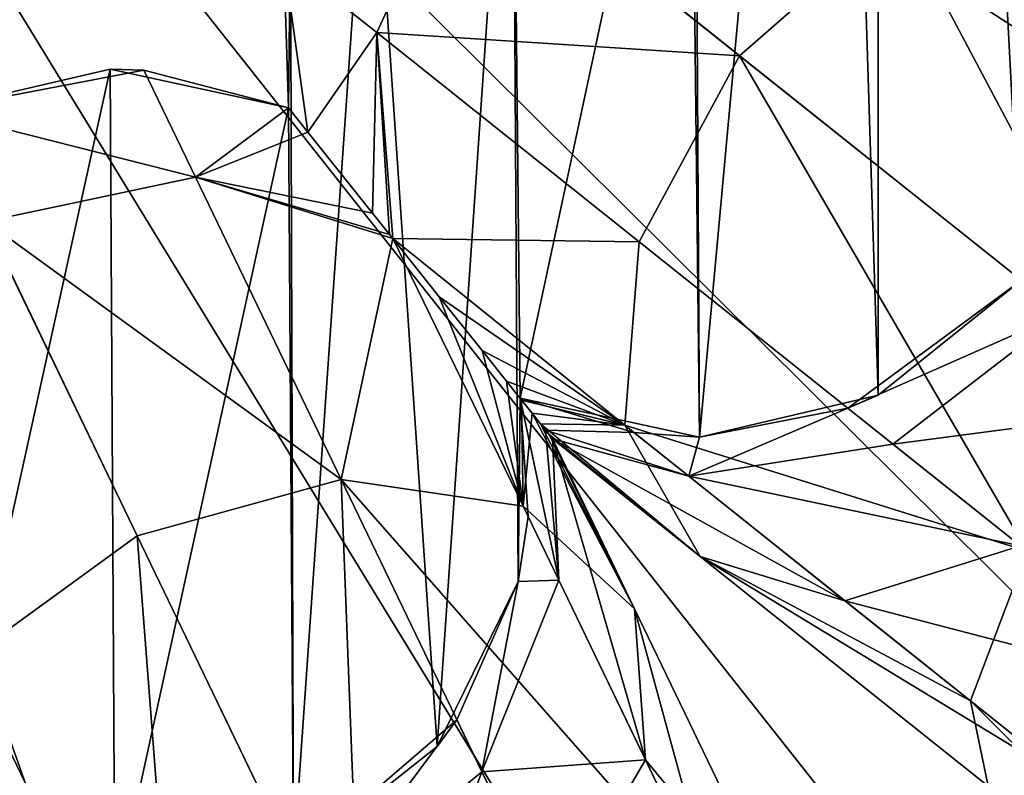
# Model space of a CAD drawing. Header units: millimetres. Extents: x 3 to 496, y 3 to 509.
# Tile 157 of 256: x 252.39 to 257.11, y 246.97 to 250.6. Entities that reach past the tile are written whole.
import ezdxf

# ---------------------------------------------------------------- set-up
doc = ezdxf.new("R2010")
doc.units = ezdxf.units.MM
doc.header["$LTSCALE"] = 25.4
doc.layers.get('0').update_dxf_attribs({"true_color": 0xff5454})

# ---------------------------------------------------------------- blocks, each defined once
blk = doc.blocks.new('FORM-M-9673.STL#1')
at = {"color": 0}
mesh = blk.add_polyface(dxfattribs=at)
corners = [(243.4488, 256.9537, 20.7302), (243.0791, 258.6248, 20.7302), (243.0709, 256.1621, 20.7302), (243.4517, 257.8308, 20.7302), (255.2364, 256.9537, 20.7302), (255.6061, 258.6248, 20.7302), (255.2334, 257.8308, 20.7302), (255.6143, 256.1621, 20.7302), (241.4724, 259.3986, 20.7302), (241.1046, 261.0783, 20.7302), (241.0988, 260.1969, 20.7302), (241.4888, 261.8716, 20.7302), (241.4888, 249.3453, 20.7302), (242.1768, 248.7942, 20.7302), (242.1768, 262.4227, 20.7302), (242.3906, 255.6085, 20.7302), (243.0348, 248.5924, 20.7302), (243.0709, 255.0548, 20.7302), (243.0791, 252.5921, 20.7302), (243.8963, 248.779, 20.7302), (243.9322, 252.3884, 20.7302), (243.906, 247.8976, 20.7302), (244.2937, 247.106, 20.7302), (244.6162, 251.8393, 20.7302), (244.9841, 246.5579, 20.7302), (244.9994, 251.0503, 20.7302), (245.0081, 250.1732, 20.7302), (245.843, 246.3599, 20.7302), (245.8651, 250.3598, 20.7302), (246.7036, 246.5503, 20.7302), (246.7196, 250.1618, 20.7302), (247.3988, 247.0922, 20.7302), (247.4072, 249.6172, 20.7302), (247.79, 246.3024, 20.7302), (247.7956, 248.8308, 20.7302), (248.4828, 245.7574, 20.7302), (248.4868, 249.3708, 20.7302), (249.3426, 245.5631, 20.7302), (249.3426, 249.5631, 20.7302), (250.2024, 245.7574, 20.7302), (250.1984, 249.3708, 20.7302), (250.8896, 248.8308, 20.7302), (250.8952, 246.3024, 20.7302), (251.278, 249.6172, 20.7302), (251.2864, 247.0922, 20.7302), (251.9656, 250.1618, 20.7302), (251.9816, 246.5503, 20.7302), (252.8201, 250.3598, 20.7302), (252.8422, 246.3599, 20.7302), (253.6771, 250.1732, 20.7302), (253.7011, 246.5579, 20.7302), (253.6858, 251.0503, 20.7302), (254.069, 251.8393, 20.7302), (254.3914, 247.106, 20.7302), (254.753, 252.3884, 20.7302), (254.7792, 247.8976, 20.7302), (254.7889, 248.779, 20.7302), (255.6061, 252.5921, 20.7302), (255.6504, 248.5924, 20.7302), (255.6143, 255.0548, 20.7302), (256.2946, 255.6085, 20.7302), (256.5084, 248.7942, 20.7302), (255.2364, 254.2633, 20.7302), (255.2334, 253.3861, 20.7302), (243.4488, 254.2633, 20.7302), (243.4517, 253.3861, 20.7302), (239.5491, 253.3732, 20.7302), (239.9243, 255.0513, 20.7302), (239.5472, 254.2546, 20.7302), (239.9298, 252.5782, 20.7302), (240.6073, 255.6085, 20.7302), (240.6153, 252.024, 20.7302), (241.1046, 250.1386, 20.7302), (241.4724, 251.8184, 20.7302), (241.0988, 251.0201, 20.7302), (239.9243, 256.1656, 20.7302), (239.5491, 257.8438, 20.7302), (239.5472, 256.9623, 20.7302), (239.9298, 258.6388, 20.7302), (240.6153, 259.1929, 20.7302), (243.0348, 262.6246, 20.7302), (243.8963, 262.438, 20.7302), (243.9322, 258.8285, 20.7302), (243.906, 263.3193, 20.7302), (244.2937, 264.111, 20.7302), (244.6162, 259.3777, 20.7302), (244.9841, 264.659, 20.7302), (244.9994, 260.1667, 20.7302), (245.0081, 261.0438, 20.7302), (245.843, 264.8571, 20.7302), (245.8651, 260.8571, 20.7302), (246.7036, 264.6666, 20.7302), (246.7196, 261.0551, 20.7302), (247.3988, 264.1247, 20.7302), (247.4072, 261.5997, 20.7302), (247.79, 264.9146, 20.7302), (247.7956, 262.3862, 20.7302), (248.4828, 265.4596, 20.7302), (248.4868, 261.8461, 20.7302), (249.3426, 265.6538, 20.7302), (249.3426, 261.6538, 20.7302), (250.1984, 261.8461, 20.7302), (250.2024, 265.4596, 20.7302), (250.8896, 262.3862, 20.7302), (250.8952, 264.9146, 20.7302), (251.278, 261.5997, 20.7302), (251.2864, 264.1247, 20.7302), (251.9656, 261.0551, 20.7302), (251.9816, 264.6666, 20.7302), (252.8201, 260.8571, 20.7302), (252.8422, 264.8571, 20.7302), (253.6771, 261.0438, 20.7302), (253.7011, 264.659, 20.7302), (253.6858, 260.1667, 20.7302), (254.069, 259.3777, 20.7302), (254.3914, 264.111, 20.7302), (254.753, 258.8285, 20.7302), (254.7792, 263.3193, 20.7302), (254.7889, 262.438, 20.7302), (255.6504, 262.6246, 20.7302), (256.5084, 262.4227, 20.7302), (257.1964, 249.3453, 20.7302), (257.1964, 261.8716, 20.7302), (257.2128, 251.8184, 20.7302), (257.5805, 250.1386, 20.7302), (257.5864, 251.0201, 20.7302), (258.0699, 252.024, 20.7302), (257.2128, 259.3986, 20.7302), (258.0699, 259.1929, 20.7302), (258.0778, 255.6085, 20.7302), (258.7554, 252.5782, 20.7302), (258.7609, 255.0513, 20.7302), (259.1361, 253.3732, 20.7302), (259.138, 254.2546, 20.7302), (258.7554, 258.6388, 20.7302), (258.7609, 256.1656, 20.7302), (259.1361, 257.8438, 20.7302), (259.138, 256.9623, 20.7302), (257.5805, 261.0783, 20.7302), (257.5864, 260.1969, 20.7302)]
mesh.append_faces([[corners[k] for k in face] for face in [(1, 0, 3), (4, 5, 6), (8, 9, 10), (57, 62, 63), (64, 18, 65), (66, 67, 68), (72, 73, 74), (75, 76, 77), (123, 124, 125), (131, 132, 133), (136, 135, 137), (138, 127, 139)]], dxfattribs={"vtx0": -1, "color": 0})
mesh.append_faces([[corners[k] for k in face] for face in [(0, 1, 2), (9, 8, 11), (11, 13, 14), (15, 16, 17), (18, 19, 20), (20, 22, 23), (23, 24, 25), (25, 24, 26), (26, 27, 28), (28, 29, 30), (30, 31, 32), (32, 33, 34), (34, 35, 36), (36, 37, 38), (38, 39, 40), (40, 39, 41), (41, 42, 43), (43, 44, 45), (45, 46, 47), (47, 48, 49), (49, 50, 51), (51, 50, 52), (52, 53, 54), (54, 56, 57), (59, 58, 60), (62, 57, 59), (67, 69, 70), (76, 75, 78), (78, 70, 79), (79, 73, 8), (80, 1, 81), (81, 82, 83), (83, 82, 84), (84, 85, 86), (86, 88, 89), (89, 90, 91), (91, 92, 93), (93, 94, 95), (95, 96, 97), (97, 98, 99), (99, 101, 102), (102, 103, 104), (104, 105, 106), (106, 107, 108), (108, 109, 110), (110, 111, 112), (112, 114, 115), (115, 116, 117), (117, 116, 118), (118, 5, 119), (119, 60, 120), (120, 121, 122), (126, 127, 123), (127, 126, 128), (129, 130, 131), (134, 135, 136), (122, 127, 138)]], dxfattribs={"vtx0": -1, "vtx1": -1, "color": 0})
mesh.append_faces([[corners[k] for k in face] for face in [(11, 8, 12), (14, 13, 15), (17, 16, 18), (57, 58, 59), (73, 12, 8), (79, 70, 71), (80, 2, 1), (119, 5, 7), (120, 60, 61), (122, 121, 123), (128, 126, 129), (127, 122, 123)]], dxfattribs={"vtx0": -1, "vtx1": -1, "vtx2": -1, "color": 0})
mesh.append_faces([[corners[k] for k in face] for face in [(5, 4, 7), (11, 12, 13), (15, 13, 16), (18, 16, 19), (20, 19, 21), (20, 21, 22), (23, 22, 24), (26, 24, 27), (28, 27, 29), (30, 29, 31), (32, 31, 33), (34, 33, 35), (36, 35, 37), (38, 37, 39), (41, 39, 42), (43, 42, 44), (45, 44, 46), (47, 46, 48), (49, 48, 50), (52, 50, 53), (54, 53, 55), (54, 55, 56), (57, 56, 58), (60, 58, 61), (18, 64, 17), (67, 66, 69), (70, 69, 71), (73, 72, 12), (78, 75, 70), (79, 71, 73), (15, 80, 14), (80, 15, 2), (81, 1, 82), (84, 82, 85), (86, 85, 87), (86, 87, 88), (89, 88, 90), (91, 90, 92), (93, 92, 94), (95, 94, 96), (97, 96, 98), (99, 98, 100), (99, 100, 101), (102, 101, 103), (104, 103, 105), (106, 105, 107), (108, 107, 109), (110, 109, 111), (112, 111, 113), (112, 113, 114), (115, 114, 116), (118, 116, 5), (119, 7, 60), (120, 61, 121), (123, 121, 124), (129, 126, 130), (131, 130, 132), (129, 134, 128), (134, 129, 135)]], dxfattribs={"vtx0": -1, "vtx2": -1, "color": 0})
mesh = blk.add_polyface(dxfattribs=at)
corners = [(278.0524, 252.0178, 4.5431), (249.3426, 255.6085, 2.1311), (277.0793, 249.2778, 4.4014)]
mesh.append_faces([[corners[k] for k in face] for face in [(0, 1, 2)]], dxfattribs={"color": 0})
mesh = blk.add_polyface(dxfattribs=at)
corners = [(258.9702, 228.3915, 4.4765), (249.3426, 255.6085, 2.1311), (255.6049, 227.6374, 4.5183)]
mesh.append_faces([[corners[k] for k in face] for face in [(0, 1, 2)]], dxfattribs={"color": 0})
mesh = blk.add_polyface(dxfattribs=at)
corners = [(255.6049, 227.6374, 4.5183), (249.3426, 255.6085, 2.1311), (252.2305, 226.8195, 4.5431)]
mesh.append_faces([[corners[k] for k in face] for face in [(0, 1, 2)]], dxfattribs={"color": 0})
mesh = blk.add_polyface(dxfattribs=at)
corners = [(262.3228, 228.6547, 4.605), (249.3426, 255.6085, 2.1311), (258.9702, 228.3915, 4.4765)]
mesh.append_faces([[corners[k] for k in face] for face in [(0, 1, 2)]], dxfattribs={"color": 0})
mesh = blk.add_polyface(dxfattribs=at)
corners = [(275.1157, 243.0648, 4.5183), (249.3426, 255.6085, 2.1311), (273.6513, 239.9167, 4.5431)]
mesh.append_faces([[corners[k] for k in face] for face in [(0, 1, 2)]], dxfattribs={"color": 0})
mesh = blk.add_polyface(dxfattribs=at)
corners = [(276.6244, 246.1662, 4.4765), (249.3426, 255.6085, 2.1311), (275.1157, 243.0648, 4.5183)]
mesh.append_faces([[corners[k] for k in face] for face in [(0, 1, 2)]], dxfattribs={"color": 0})
mesh = blk.add_polyface(dxfattribs=at)
corners = [(273.6513, 239.9167, 4.5431), (249.3426, 255.6085, 2.1311), (271.5857, 237.8702, 4.4014)]
mesh.append_faces([[corners[k] for k in face] for face in [(0, 1, 2)]], dxfattribs={"color": 0})
mesh = blk.add_polyface(dxfattribs=at)
corners = [(277.0793, 249.2778, 4.4014), (249.3426, 255.6085, 2.1311), (276.6244, 246.1662, 4.4765)]
mesh.append_faces([[corners[k] for k in face] for face in [(0, 1, 2)]], dxfattribs={"color": 0})
mesh = blk.add_polyface(dxfattribs=at)
corners = [(269.8257, 235.2641, 4.4765), (249.3426, 255.6085, 2.1311), (267.1209, 233.1245, 4.5183)]
mesh.append_faces([[corners[k] for k in face] for face in [(0, 1, 2)]], dxfattribs={"color": 0})
mesh = blk.add_polyface(dxfattribs=at)
corners = [(264.4356, 230.9235, 4.5431), (249.3426, 255.6085, 2.1311), (262.3228, 228.6547, 4.605)]
mesh.append_faces([[corners[k] for k in face] for face in [(0, 1, 2)]], dxfattribs={"color": 0})
mesh = blk.add_polyface(dxfattribs=at)
corners = [(267.1209, 233.1245, 4.5183), (249.3426, 255.6085, 2.1311), (264.4356, 230.9235, 4.5431)]
mesh.append_faces([[corners[k] for k in face] for face in [(0, 1, 2)]], dxfattribs={"color": 0})
mesh = blk.add_polyface(dxfattribs=at)
corners = [(271.5857, 237.8702, 4.4014), (249.3426, 255.6085, 2.1311), (269.8257, 235.2641, 4.4765)]
mesh.append_faces([[corners[k] for k in face] for face in [(0, 1, 2)]], dxfattribs={"color": 0})
mesh = blk.add_polyface(dxfattribs=at)
corners = [(254.5322, 251.4699, 7.912), (256.6083, 251.0933, 5.7682), (255.8432, 250.4244, 5.5708), (255.3474, 252.0988, 8.0199)]
mesh.append_faces([[corners[k] for k in face] for face in [(0, 1, 2), (1, 0, 3)]], dxfattribs={"vtx0": -1, "color": 0})
mesh = blk.add_polyface(dxfattribs=at)
corners = [(253.655, 250.8904, 10.7302), (254.5322, 251.4699, 7.912), (254.1004, 250.5352, 8.0199), (254.069, 251.8393, 10.7302)]
mesh.append_faces([[corners[k] for k in face] for face in [(0, 1, 2), (1, 0, 3)]], dxfattribs={"vtx0": -1, "color": 0})
mesh = blk.add_polyface(dxfattribs=at)
corners = [(254.1004, 250.5352, 8.0199), (255.8432, 250.4244, 5.5708), (255.3613, 249.5297, 5.7682), (254.5322, 251.4699, 7.912)]
mesh.append_faces([[corners[k] for k in face] for face in [(0, 1, 2), (1, 0, 3)]], dxfattribs={"vtx0": -1, "color": 0})
mesh = blk.add_polyface(dxfattribs=at)
corners = [(256.6083, 251.0933, 5.7682), (259.1118, 250.0331, 5.0495), (258.4712, 249.6077, 4.3565), (257.4515, 251.3572, 6.3078)]
mesh.append_faces([[corners[k] for k in face] for face in [(0, 1, 2), (1, 0, 3)]], dxfattribs={"vtx0": -1, "color": 0})
mesh = blk.add_polyface(dxfattribs=at)
corners = [(256.6083, 251.0933, 5.7682), (257.7803, 248.8796, 4.1028), (255.8432, 250.4244, 5.5708), (258.4712, 249.6077, 4.3565)]
mesh.append_faces([[corners[k] for k in face] for face in [(0, 1, 2), (1, 0, 3)]], dxfattribs={"vtx0": -1, "color": 0})
mesh = blk.add_polyface(dxfattribs=at)
corners = [(253.6858, 251.0503, 20.7302), (253.655, 250.8904, 10.7302), (253.6771, 250.1732, 10.7302)]
mesh.append_faces([[corners[k] for k in face] for face in [(0, 1, 2)]], dxfattribs={"color": 0})
mesh = blk.add_polyface(dxfattribs=at)
corners = [(253.6858, 251.0503, 20.7302), (253.6771, 250.1732, 10.7302), (253.6771, 250.1732, 20.7302)]
mesh.append_faces([[corners[k] for k in face] for face in [(0, 1, 2)]], dxfattribs={"color": 0})
mesh = blk.add_polyface(dxfattribs=at)
corners = [(253.655, 250.8904, 10.7302), (253.7699, 250.0568, 9.5992), (253.6771, 250.1732, 10.7302)]
mesh.append_faces([[corners[k] for k in face] for face in [(0, 1, 2)]], dxfattribs={"color": 0})
mesh = blk.add_polyface(dxfattribs=at)
corners = [(253.655, 250.8904, 10.7302), (254.1004, 250.5352, 8.0199), (253.7699, 250.0568, 9.5992)]
mesh.append_faces([[corners[k] for k in face] for face in [(0, 1, 2)]], dxfattribs={"color": 0})
mesh = blk.add_polyface(dxfattribs=at)
corners = [(254.1004, 250.5352, 8.0199), (254.0807, 249.6671, 8.4832), (253.7699, 250.0568, 9.5992)]
mesh.append_faces([[corners[k] for k in face] for face in [(0, 1, 2)]], dxfattribs={"color": 0})
mesh = blk.add_polyface(dxfattribs=at)
corners = [(254.1004, 250.5352, 8.0199), (254.162, 249.5651, 8.3026), (254.0807, 249.6671, 8.4832)]
mesh.append_faces([[corners[k] for k in face] for face in [(0, 1, 2)]], dxfattribs={"color": 0})
mesh = blk.add_polyface(dxfattribs=at)
corners = [(254.1004, 250.5352, 8.0199), (254.1774, 249.5457, 8.2713), (254.162, 249.5651, 8.3026)]
mesh.append_faces([[corners[k] for k in face] for face in [(0, 1, 2)]], dxfattribs={"color": 0})
mesh = blk.add_polyface(dxfattribs=at)
corners = [(254.1004, 250.5352, 8.0199), (255.3613, 249.5297, 5.7682), (254.1774, 249.5457, 8.2713)]
mesh.append_faces([[corners[k] for k in face] for face in [(0, 1, 2)]], dxfattribs={"color": 0})
mesh = blk.add_polyface(dxfattribs=at)
corners = [(255.8432, 250.4244, 5.5708), (257.2242, 248.044, 4.3565), (255.3613, 249.5297, 5.7682), (257.7803, 248.8796, 4.1028)]
mesh.append_faces([[corners[k] for k in face] for face in [(0, 1, 2), (1, 0, 3)]], dxfattribs={"vtx0": -1, "color": 0})
mesh = blk.add_polyface(dxfattribs=at)
corners = [(252.8201, 250.3598, 20.7302), (251.9656, 250.1618, 10.7302), (251.9656, 250.1618, 20.7302)]
mesh.append_faces([[corners[k] for k in face] for face in [(0, 1, 2)]], dxfattribs={"color": 0})
mesh = blk.add_polyface(dxfattribs=at)
corners = [(252.8201, 250.3598, 20.7302), (252.9828, 250.3543, 10.7302), (251.9656, 250.1618, 10.7302)]
mesh.append_faces([[corners[k] for k in face] for face in [(0, 1, 2)]], dxfattribs={"color": 0})
mesh = blk.add_polyface(dxfattribs=at)
corners = [(253.6771, 250.1732, 20.7302), (252.9828, 250.3543, 10.7302), (252.8201, 250.3598, 20.7302)]
mesh.append_faces([[corners[k] for k in face] for face in [(0, 1, 2)]], dxfattribs={"color": 0})
mesh = blk.add_polyface(dxfattribs=at)
corners = [(251.9656, 250.1618, 10.7302), (253.23, 249.841, 8.0199), (252.2226, 249.6281, 7.912), (252.9828, 250.3543, 10.7302)]
mesh.append_faces([[corners[k] for k in face] for face in [(0, 1, 2), (1, 0, 3)]], dxfattribs={"vtx0": -1, "color": 0})
mesh = blk.add_polyface(dxfattribs=at)
corners = [(253.6771, 250.1732, 10.7302), (253.23, 249.841, 8.0199), (252.9828, 250.3543, 10.7302)]
mesh.append_faces([[corners[k] for k in face] for face in [(0, 1, 2)]], dxfattribs={"color": 0})
mesh = blk.add_polyface(dxfattribs=at)
corners = [(253.6771, 250.1732, 20.7302), (253.6771, 250.1732, 10.7302), (252.9828, 250.3543, 10.7302)]
mesh.append_faces([[corners[k] for k in face] for face in [(0, 1, 2)]], dxfattribs={"color": 0})
mesh = blk.add_polyface(dxfattribs=at)
corners = [(253.6771, 250.1732, 10.7302), (253.7699, 250.0568, 9.5992), (253.23, 249.841, 8.0199)]
mesh.append_faces([[corners[k] for k in face] for face in [(0, 1, 2)]], dxfattribs={"color": 0})
mesh = blk.add_polyface(dxfattribs=at)
corners = [(253.7699, 250.0568, 9.5992), (254.0807, 249.6671, 8.4832), (253.23, 249.841, 8.0199)]
mesh.append_faces([[corners[k] for k in face] for face in [(0, 1, 2)]], dxfattribs={"color": 0})
mesh = blk.add_polyface(dxfattribs=at)
corners = [(252.2226, 249.6281, 7.912), (253.9297, 248.388, 5.7682), (252.9502, 248.1173, 5.5708), (253.23, 249.841, 8.0199)]
mesh.append_faces([[corners[k] for k in face] for face in [(0, 1, 2), (1, 0, 3)]], dxfattribs={"vtx0": -1, "color": 0})
mesh = blk.add_polyface(dxfattribs=at)
corners = [(254.0807, 249.6671, 8.4832), (254.162, 249.5651, 8.3026), (253.23, 249.841, 8.0199)]
mesh.append_faces([[corners[k] for k in face] for face in [(0, 1, 2)]], dxfattribs={"color": 0})
mesh = blk.add_polyface(dxfattribs=at)
corners = [(254.162, 249.5651, 8.3026), (254.1774, 249.5457, 8.2713), (253.23, 249.841, 8.0199)]
mesh.append_faces([[corners[k] for k in face] for face in [(0, 1, 2)]], dxfattribs={"color": 0})
mesh = blk.add_polyface(dxfattribs=at)
corners = [(254.1774, 249.5457, 8.2713), (253.9297, 248.388, 5.7682), (253.23, 249.841, 8.0199)]
mesh.append_faces([[corners[k] for k in face] for face in [(0, 1, 2)]], dxfattribs={"color": 0})
mesh = blk.add_polyface(dxfattribs=at)
corners = [(252.1278, 247.5202, 5.7682), (252.2226, 249.6281, 7.912), (252.9502, 248.1173, 5.5708), (251.428, 248.9732, 8.0199)]
mesh.append_faces([[corners[k] for k in face] for face in [(0, 1, 2), (1, 0, 3)]], dxfattribs={"vtx0": -1, "color": 0})
mesh = blk.add_polyface(dxfattribs=at)
corners = [(254.1774, 249.5457, 8.2713), (254.8039, 248.2599, 6.3078), (253.9297, 248.388, 5.7682)]
mesh.append_faces([[corners[k] for k in face] for face in [(0, 1, 2)]], dxfattribs={"color": 0})
mesh = blk.add_polyface(dxfattribs=at)
corners = [(254.1774, 249.5457, 8.2713), (255.3613, 249.5297, 5.7682), (255.2917, 248.6488, 6.3078)]
mesh.append_faces([[corners[k] for k in face] for face in [(0, 1, 2)]], dxfattribs={"color": 0})
mesh = blk.add_polyface(dxfattribs=at)
corners = [(254.1774, 249.5457, 8.2713), (255.2917, 248.6488, 6.3078), (254.4009, 249.2656, 7.9068)]
mesh.append_faces([[corners[k] for k in face] for face in [(0, 1, 2)]], dxfattribs={"color": 0})
mesh = blk.add_polyface(dxfattribs=at)
corners = [(254.1774, 249.5457, 8.2713), (254.4009, 249.2656, 7.9068), (254.8039, 248.2599, 6.3078)]
mesh.append_faces([[corners[k] for k in face] for face in [(0, 1, 2)]], dxfattribs={"color": 0})
mesh = blk.add_polyface(dxfattribs=at)
corners = [(255.2917, 248.6488, 6.3078), (257.2242, 248.044, 4.3565), (256.952, 247.3248, 5.0495), (255.3613, 249.5297, 5.7682)]
mesh.append_faces([[corners[k] for k in face] for face in [(0, 1, 2), (1, 0, 3)]], dxfattribs={"vtx0": -1, "color": 0})
mesh = blk.add_polyface(dxfattribs=at)
corners = [(257.3948, 249.187, 9.5224), (256.3634, 248.7305, 10.7302), (256.5796, 248.5581, 9.4145), (257.1964, 249.3453, 10.7302)]
mesh.append_faces([[corners[k] for k in face] for face in [(0, 1, 2), (1, 0, 3)]], dxfattribs={"vtx0": -1, "color": 0})
mesh = blk.add_polyface(dxfattribs=at)
corners = [(256.5084, 248.7942, 20.7302), (256.3634, 248.7305, 10.7302), (257.1964, 249.3453, 10.7302)]
mesh.append_faces([[corners[k] for k in face] for face in [(0, 1, 2)]], dxfattribs={"color": 0})
mesh = blk.add_polyface(dxfattribs=at)
corners = [(256.5084, 248.7942, 20.7302), (257.1964, 249.3453, 10.7302), (257.1964, 249.3453, 20.7302)]
mesh.append_faces([[corners[k] for k in face] for face in [(0, 1, 2)]], dxfattribs={"color": 0})
mesh = blk.add_polyface(dxfattribs=at)
corners = [(254.4009, 249.2656, 7.9068), (255.2917, 248.6488, 6.3078), (254.6062, 249.0081, 7.7051)]
mesh.append_faces([[corners[k] for k in face] for face in [(0, 1, 2)]], dxfattribs={"color": 0})
mesh = blk.add_polyface(dxfattribs=at)
corners = [(254.4009, 249.2656, 7.9068), (254.6062, 249.0081, 7.7051), (254.8039, 248.2599, 6.3078)]
mesh.append_faces([[corners[k] for k in face] for face in [(0, 1, 2)]], dxfattribs={"color": 0})
mesh = blk.add_polyface(dxfattribs=at)
corners = [(257.9567, 248.7389, 8.519), (256.5796, 248.5581, 9.4145), (257.1917, 248.07, 8.3215), (257.3948, 249.187, 9.5224)]
mesh.append_faces([[corners[k] for k in face] for face in [(0, 1, 2), (1, 0, 3)]], dxfattribs={"vtx0": -1, "color": 0})
mesh = blk.add_polyface(dxfattribs=at)
corners = [(254.6062, 249.0081, 7.7051), (255.2917, 248.6488, 6.3078), (254.7234, 248.8611, 7.6566)]
mesh.append_faces([[corners[k] for k in face] for face in [(0, 1, 2)]], dxfattribs={"color": 0})
mesh = blk.add_polyface(dxfattribs=at)
corners = [(254.6062, 249.0081, 7.7051), (254.7234, 248.8611, 7.6566), (254.8039, 248.2599, 6.3078)]
mesh.append_faces([[corners[k] for k in face] for face in [(0, 1, 2)]], dxfattribs={"color": 0})
mesh = blk.add_polyface(dxfattribs=at)
corners = [(254.7234, 248.8611, 7.6566), (255.2917, 248.6488, 6.3078), (254.7961, 248.77, 7.6639)]
mesh.append_faces([[corners[k] for k in face] for face in [(0, 1, 2)]], dxfattribs={"color": 0})
mesh = blk.add_polyface(dxfattribs=at)
corners = [(254.7234, 248.8611, 7.6566), (254.7961, 248.77, 7.6639), (254.8039, 248.2599, 6.3078)]
mesh.append_faces([[corners[k] for k in face] for face in [(0, 1, 2)]], dxfattribs={"color": 0})
mesh = blk.add_polyface(dxfattribs=at)
corners = [(254.7889, 248.779, 20.7302), (254.7792, 247.8976, 20.7302), (254.8277, 248.2104, 10.7302)]
mesh.append_faces([[corners[k] for k in face] for face in [(0, 1, 2)]], dxfattribs={"color": 0})
mesh = blk.add_polyface(dxfattribs=at)
corners = [(254.7889, 248.779, 10.7302), (254.9113, 248.6255, 8.7304), (255.3346, 248.6146, 10.7302)]
mesh.append_faces([[corners[k] for k in face] for face in [(0, 1, 2)]], dxfattribs={"color": 0})
mesh = blk.add_polyface(dxfattribs=at)
corners = [(254.7889, 248.779, 20.7302), (255.3346, 248.6146, 10.7302), (255.6504, 248.5924, 20.7302)]
mesh.append_faces([[corners[k] for k in face] for face in [(0, 1, 2)]], dxfattribs={"color": 0})
mesh = blk.add_polyface(dxfattribs=at)
corners = [(254.7889, 248.779, 20.7302), (254.7889, 248.779, 10.7302), (255.3346, 248.6146, 10.7302)]
mesh.append_faces([[corners[k] for k in face] for face in [(0, 1, 2)]], dxfattribs={"color": 0})
mesh = blk.add_polyface(dxfattribs=at)
corners = [(254.7889, 248.779, 10.7302), (254.9746, 247.9054, 9.1198), (254.9113, 248.6255, 8.7304)]
mesh.append_faces([[corners[k] for k in face] for face in [(0, 1, 2)]], dxfattribs={"color": 0})
mesh = blk.add_polyface(dxfattribs=at)
corners = [(254.7889, 248.779, 10.7302), (254.8277, 248.2104, 10.7302), (254.9746, 247.9054, 9.1198)]
mesh.append_faces([[corners[k] for k in face] for face in [(0, 1, 2)]], dxfattribs={"color": 0})
mesh = blk.add_polyface(dxfattribs=at)
corners = [(254.7889, 248.779, 20.7302), (254.8277, 248.2104, 10.7302), (254.7889, 248.779, 10.7302)]
mesh.append_faces([[corners[k] for k in face] for face in [(0, 1, 2)]], dxfattribs={"color": 0})
mesh = blk.add_polyface(dxfattribs=at)
corners = [(254.7961, 248.77, 7.6639), (255.2917, 248.6488, 6.3078), (254.8464, 248.7069, 7.6975)]
mesh.append_faces([[corners[k] for k in face] for face in [(0, 1, 2)]], dxfattribs={"color": 0})
mesh = blk.add_polyface(dxfattribs=at)
corners = [(254.7961, 248.77, 7.6639), (254.8464, 248.7069, 7.6975), (254.8039, 248.2599, 6.3078)]
mesh.append_faces([[corners[k] for k in face] for face in [(0, 1, 2)]], dxfattribs={"color": 0})
mesh = blk.add_polyface(dxfattribs=at)
corners = [(255.6504, 248.5924, 20.7302), (256.3634, 248.7305, 10.7302), (256.5084, 248.7942, 20.7302)]
mesh.append_faces([[corners[k] for k in face] for face in [(0, 1, 2)]], dxfattribs={"color": 0})
mesh = blk.add_polyface(dxfattribs=at)
corners = [(254.8464, 248.7069, 7.6975), (255.3386, 247.7672, 7.0449), (254.8039, 248.2599, 6.3078)]
mesh.append_faces([[corners[k] for k in face] for face in [(0, 1, 2)]], dxfattribs={"color": 0})
mesh = blk.add_polyface(dxfattribs=at)
corners = [(254.8868, 248.6562, 7.7561), (254.8464, 248.7069, 7.6975), (255.2917, 248.6488, 6.3078)]
mesh.append_faces([[corners[k] for k in face] for face in [(0, 1, 2)]], dxfattribs={"color": 0})
mesh = blk.add_polyface(dxfattribs=at)
corners = [(254.8464, 248.7069, 7.6975), (254.8868, 248.6562, 7.7561), (255.3386, 247.7672, 7.0449)]
mesh.append_faces([[corners[k] for k in face] for face in [(0, 1, 2)]], dxfattribs={"color": 0})
mesh = blk.add_polyface(dxfattribs=at)
corners = [(256.3634, 248.7305, 10.7302), (255.5993, 248.4036, 9.1198), (256.5796, 248.5581, 9.4145)]
mesh.append_faces([[corners[k] for k in face] for face in [(0, 1, 2)]], dxfattribs={"color": 0})
mesh = blk.add_polyface(dxfattribs=at)
corners = [(255.6504, 248.5924, 10.7302), (255.5993, 248.4036, 9.1198), (256.3634, 248.7305, 10.7302)]
mesh.append_faces([[corners[k] for k in face] for face in [(0, 1, 2)]], dxfattribs={"color": 0})
mesh = blk.add_polyface(dxfattribs=at)
corners = [(255.6504, 248.5924, 20.7302), (255.6504, 248.5924, 10.7302), (256.3634, 248.7305, 10.7302)]
mesh.append_faces([[corners[k] for k in face] for face in [(0, 1, 2)]], dxfattribs={"color": 0})
mesh = blk.add_polyface(dxfattribs=at)
corners = [(254.928, 248.6046, 7.8914), (254.8868, 248.6562, 7.7561), (255.653, 248.018, 7.0449)]
mesh.append_faces([[corners[k] for k in face] for face in [(0, 1, 2)]], dxfattribs={"color": 0})
mesh = blk.add_polyface(dxfattribs=at)
corners = [(254.8868, 248.6562, 7.7561), (255.2917, 248.6488, 6.3078), (255.653, 248.018, 7.0449)]
mesh.append_faces([[corners[k] for k in face] for face in [(0, 1, 2)]], dxfattribs={"color": 0})
mesh = blk.add_polyface(dxfattribs=at)
corners = [(254.8868, 248.6562, 7.7561), (254.928, 248.6046, 7.8914), (255.3386, 247.7672, 7.0449)]
mesh.append_faces([[corners[k] for k in face] for face in [(0, 1, 2)]], dxfattribs={"color": 0})
mesh = blk.add_polyface(dxfattribs=at)
corners = [(255.3346, 248.6146, 10.7302), (254.9113, 248.6255, 8.7304), (255.5993, 248.4036, 9.1198)]
mesh.append_faces([[corners[k] for k in face] for face in [(0, 1, 2)]], dxfattribs={"color": 0})
mesh = blk.add_polyface(dxfattribs=at)
corners = [(255.5993, 248.4036, 9.1198), (254.9113, 248.6255, 8.7304), (254.9448, 248.5836, 8.2515)]
mesh.append_faces([[corners[k] for k in face] for face in [(0, 1, 2)]], dxfattribs={"color": 0})
mesh = blk.add_polyface(dxfattribs=at)
corners = [(254.9113, 248.6255, 8.7304), (254.9746, 247.9054, 9.1198), (254.9448, 248.5836, 8.2515)]
mesh.append_faces([[corners[k] for k in face] for face in [(0, 1, 2)]], dxfattribs={"color": 0})
mesh = blk.add_polyface(dxfattribs=at)
corners = [(255.653, 248.018, 7.0449), (256.952, 247.3248, 5.0495), (257.0366, 246.9146, 5.9963), (255.2917, 248.6488, 6.3078)]
mesh.append_faces([[corners[k] for k in face] for face in [(0, 1, 2), (1, 0, 3)]], dxfattribs={"vtx0": -1, "color": 0})
mesh = blk.add_polyface(dxfattribs=at)
corners = [(255.3346, 248.6146, 10.7302), (255.5993, 248.4036, 9.1198), (255.6504, 248.5924, 10.7302)]
mesh.append_faces([[corners[k] for k in face] for face in [(0, 1, 2)]], dxfattribs={"color": 0})
mesh = blk.add_polyface(dxfattribs=at)
corners = [(255.6504, 248.5924, 20.7302), (255.3346, 248.6146, 10.7302), (255.6504, 248.5924, 10.7302)]
mesh.append_faces([[corners[k] for k in face] for face in [(0, 1, 2)]], dxfattribs={"color": 0})
mesh = blk.add_polyface(dxfattribs=at)
corners = [(254.9448, 248.5836, 8.2515), (254.928, 248.6046, 7.8914), (255.653, 248.018, 7.0449)]
mesh.append_faces([[corners[k] for k in face] for face in [(0, 1, 2)]], dxfattribs={"color": 0})
mesh = blk.add_polyface(dxfattribs=at)
corners = [(254.928, 248.6046, 7.8914), (254.9448, 248.5836, 8.2515), (255.3386, 247.7672, 7.0449)]
mesh.append_faces([[corners[k] for k in face] for face in [(0, 1, 2)]], dxfattribs={"color": 0})
mesh = blk.add_polyface(dxfattribs=at)
corners = [(254.9448, 248.5836, 8.2515), (255.653, 248.018, 7.0449), (256.3484, 247.8061, 7.782)]
mesh.append_faces([[corners[k] for k in face] for face in [(0, 1, 2)]], dxfattribs={"color": 0})
mesh = blk.add_polyface(dxfattribs=at)
corners = [(255.5993, 248.4036, 9.1198), (254.9448, 248.5836, 8.2515), (256.3484, 247.8061, 7.782)]
mesh.append_faces([[corners[k] for k in face] for face in [(0, 1, 2)]], dxfattribs={"color": 0})
mesh = blk.add_polyface(dxfattribs=at)
corners = [(254.9448, 248.5836, 8.2515), (254.9746, 247.9054, 9.1198), (255.3904, 247.0421, 7.782)]
mesh.append_faces([[corners[k] for k in face] for face in [(0, 1, 2)]], dxfattribs={"color": 0})
mesh = blk.add_polyface(dxfattribs=at)
corners = [(254.9448, 248.5836, 8.2515), (255.3904, 247.0421, 7.782), (255.3386, 247.7672, 7.0449)]
mesh.append_faces([[corners[k] for k in face] for face in [(0, 1, 2)]], dxfattribs={"color": 0})
mesh = blk.add_polyface(dxfattribs=at)
corners = [(257.1917, 248.07, 8.3215), (255.5993, 248.4036, 9.1198), (256.3484, 247.8061, 7.782), (256.5796, 248.5581, 9.4145)]
mesh.append_faces([[corners[k] for k in face] for face in [(0, 1, 2), (1, 0, 3)]], dxfattribs={"vtx0": -1, "color": 0})
mesh = blk.add_polyface(dxfattribs=at)
corners = [(253.9297, 248.388, 5.7682), (254.0251, 245.885, 4.1028), (252.9502, 248.1173, 5.5708), (254.9635, 246.2412, 4.3565)]
mesh.append_faces([[corners[k] for k in face] for face in [(0, 1, 2), (1, 0, 3)]], dxfattribs={"vtx0": -1, "color": 0})
mesh = blk.add_polyface(dxfattribs=at)
corners = [(253.9297, 248.388, 5.7682), (255.7253, 246.3465, 5.0495), (254.9635, 246.2412, 4.3565), (254.8039, 248.2599, 6.3078)]
mesh.append_faces([[corners[k] for k in face] for face in [(0, 1, 2), (1, 0, 3)]], dxfattribs={"vtx0": -1, "color": 0})
mesh = blk.add_polyface(dxfattribs=at)
corners = [(255.7253, 246.3465, 5.0495), (255.3386, 247.7672, 7.0449), (256.1064, 246.1728, 5.9963), (254.8039, 248.2599, 6.3078)]
mesh.append_faces([[corners[k] for k in face] for face in [(0, 1, 2), (1, 0, 3)]], dxfattribs={"vtx0": -1, "color": 0})
mesh = blk.add_polyface(dxfattribs=at)
corners = [(254.8277, 248.2104, 10.7302), (254.7792, 247.8976, 10.7302), (254.9746, 247.9054, 9.1198)]
mesh.append_faces([[corners[k] for k in face] for face in [(0, 1, 2)]], dxfattribs={"color": 0})
mesh = blk.add_polyface(dxfattribs=at)
corners = [(254.8277, 248.2104, 10.7302), (254.7792, 247.8976, 20.7302), (254.7792, 247.8976, 10.7302)]
mesh.append_faces([[corners[k] for k in face] for face in [(0, 1, 2)]], dxfattribs={"color": 0})
mesh = blk.add_polyface(dxfattribs=at)
corners = [(252.9502, 248.1173, 5.5708), (253.1616, 245.3734, 4.3565), (252.1278, 247.5202, 5.7682), (254.0251, 245.885, 4.1028)]
mesh.append_faces([[corners[k] for k in face] for face in [(0, 1, 2), (1, 0, 3)]], dxfattribs={"vtx0": -1, "color": 0})
mesh = blk.add_polyface(dxfattribs=at)
corners = [(258.096, 247.3488, 7.6362), (256.3484, 247.8061, 7.782), (257.4553, 246.9234, 6.9431), (257.1917, 248.07, 8.3215)]
mesh.append_faces([[corners[k] for k in face] for face in [(0, 1, 2), (1, 0, 3)]], dxfattribs={"vtx0": -1, "color": 0})
mesh = blk.add_polyface(dxfattribs=at)
corners = [(257.2242, 248.044, 4.3565), (258.8679, 245.7969, 4.7528), (256.952, 247.3248, 5.0495), (259.3739, 246.3297, 4.0234)]
mesh.append_faces([[corners[k] for k in face] for face in [(0, 1, 2), (1, 0, 3)]], dxfattribs={"vtx0": -1, "color": 0})
mesh = blk.add_polyface(dxfattribs=at)
corners = [(257.4553, 246.9234, 6.9431), (255.653, 248.018, 7.0449), (257.0366, 246.9146, 5.9963), (256.3484, 247.8061, 7.782)]
mesh.append_faces([[corners[k] for k in face] for face in [(0, 1, 2), (1, 0, 3)]], dxfattribs={"vtx0": -1, "color": 0})
mesh = blk.add_polyface(dxfattribs=at)
corners = [(254.9746, 247.9054, 9.1198), (254.7792, 247.8976, 10.7302), (254.6058, 246.9841, 9.4145)]
mesh.append_faces([[corners[k] for k in face] for face in [(0, 1, 2)]], dxfattribs={"color": 0})
mesh = blk.add_polyface(dxfattribs=at)
corners = [(255.3904, 247.0421, 7.782), (254.6058, 246.9841, 9.4145), (254.9455, 246.2787, 8.3215), (254.9746, 247.9054, 9.1198)]
mesh.append_faces([[corners[k] for k in face] for face in [(0, 1, 2), (1, 0, 3)]], dxfattribs={"vtx0": -1, "color": 0})
mesh = blk.add_polyface(dxfattribs=at)
corners = [(254.7792, 247.8976, 20.7302), (254.3914, 247.106, 20.7302), (254.7792, 247.8976, 10.7302)]
mesh.append_faces([[corners[k] for k in face] for face in [(0, 1, 2)]], dxfattribs={"color": 0})
mesh = blk.add_polyface(dxfattribs=at)
corners = [(254.7792, 247.8976, 10.7302), (254.3914, 247.106, 20.7302), (254.4858, 247.2332, 10.7302)]
mesh.append_faces([[corners[k] for k in face] for face in [(0, 1, 2)]], dxfattribs={"color": 0})
mesh = blk.add_polyface(dxfattribs=at)
corners = [(254.7792, 247.8976, 10.7302), (254.4858, 247.2332, 10.7302), (254.6058, 246.9841, 9.4145)]
mesh.append_faces([[corners[k] for k in face] for face in [(0, 1, 2)]], dxfattribs={"color": 0})
mesh = blk.add_polyface(dxfattribs=at)
corners = [(256.1064, 246.1728, 5.9963), (255.3904, 247.0421, 7.782), (256.0046, 245.7665, 6.9431), (255.3386, 247.7672, 7.0449)]
mesh.append_faces([[corners[k] for k in face] for face in [(0, 1, 2), (1, 0, 3)]], dxfattribs={"vtx0": -1, "color": 0})
mesh = blk.add_polyface(dxfattribs=at)
corners = [(251.6829, 246.7569, 6.3078), (253.1616, 245.3734, 4.3565), (252.6043, 244.8435, 5.0495), (252.1278, 247.5202, 5.7682)]
mesh.append_faces([[corners[k] for k in face] for face in [(0, 1, 2), (1, 0, 3)]], dxfattribs={"vtx0": -1, "color": 0})
mesh = blk.add_polyface(dxfattribs=at)
corners = [(258.6332, 245.6414, 5.749), (256.952, 247.3248, 5.0495), (258.8679, 245.7969, 4.7528), (257.0366, 246.9146, 5.9963)]
mesh.append_faces([[corners[k] for k in face] for face in [(0, 1, 2), (1, 0, 3)]], dxfattribs={"vtx0": -1, "color": 0})
mesh = blk.add_polyface(dxfattribs=at)
corners = [(254.4858, 247.2332, 10.7302), (253.8112, 246.3292, 9.5224), (254.6058, 246.9841, 9.4145), (253.7011, 246.5579, 10.7302)]
mesh.append_faces([[corners[k] for k in face] for face in [(0, 1, 2), (1, 0, 3)]], dxfattribs={"vtx0": -1, "color": 0})
mesh = blk.add_polyface(dxfattribs=at)
corners = [(253.7011, 246.5579, 20.7302), (254.4858, 247.2332, 10.7302), (254.3914, 247.106, 20.7302)]
mesh.append_faces([[corners[k] for k in face] for face in [(0, 1, 2)]], dxfattribs={"color": 0})
mesh = blk.add_polyface(dxfattribs=at)
corners = [(253.7011, 246.5579, 20.7302), (253.7011, 246.5579, 10.7302), (254.4858, 247.2332, 10.7302)]
mesh.append_faces([[corners[k] for k in face] for face in [(0, 1, 2)]], dxfattribs={"color": 0})
mesh = blk.add_polyface(dxfattribs=at)
corners = [(256.0046, 245.7665, 6.9431), (254.9455, 246.2787, 8.3215), (255.4473, 245.2366, 7.6362), (255.3904, 247.0421, 7.782)]
mesh.append_faces([[corners[k] for k in face] for face in [(0, 1, 2), (1, 0, 3)]], dxfattribs={"vtx0": -1, "color": 0})
mesh = blk.add_polyface(dxfattribs=at)
corners = [(254.6058, 246.9841, 9.4145), (254.1231, 245.6817, 8.519), (254.9455, 246.2787, 8.3215), (253.8112, 246.3292, 9.5224)]
mesh.append_faces([[corners[k] for k in face] for face in [(0, 1, 2), (1, 0, 3)]], dxfattribs={"vtx0": -1, "color": 0})

msp = doc.modelspace()

# ---------------------------------------------------------------- block references
at = {"color": 7, "true_color": 0xf9f8f7}
msp.add_blockref('FORM-M-9673.STL#1', (0, 0), dxfattribs=at)

doc.saveas('drawing.dxf')
